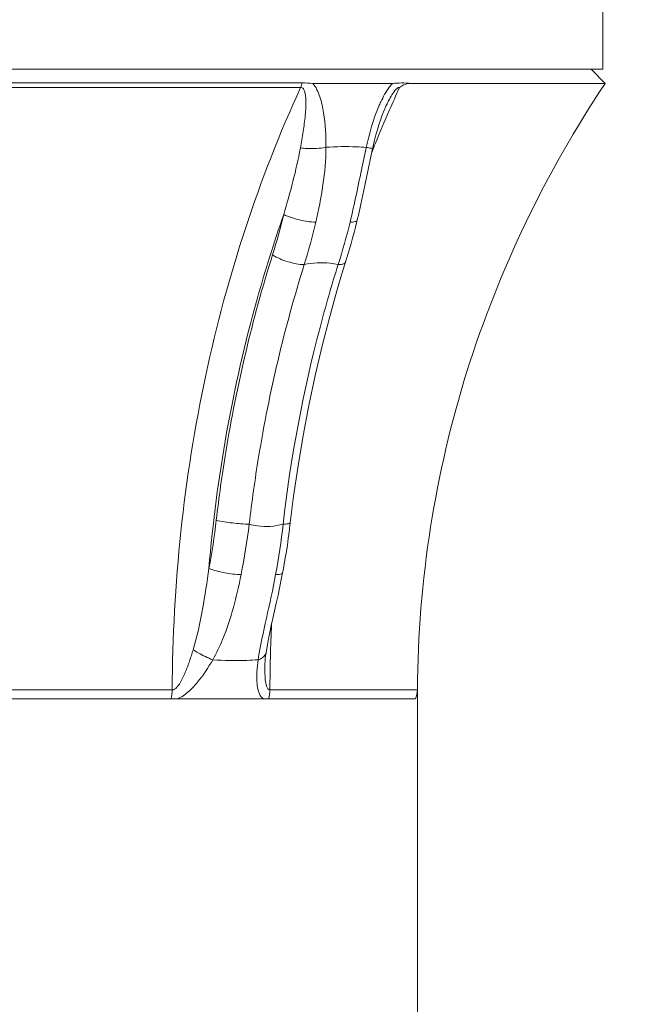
# Model space of a CAD drawing. Header units: millimetres. Extents: x 16720 to 74016, y 25810 to 81213.
# Tile 187 of 256: x 33166 to 33179, y 43435 to 43456. Entities that reach past the tile are written whole.
import ezdxf

# ---------------------------------------------------------------- set-up
doc = ezdxf.new("R2010")
doc.units = ezdxf.units.MM
for name, color, linetype, lineweight in [('1', 7, 'Continuous', 9), ('_WIDOKOWE', 252, 'Continuous', 9), ('_WYMIAR', 151, 'Continuous', 9)]:
    doc.layers.add(name, color=color, linetype=linetype, lineweight=lineweight)
doc.styles.add('ROMANS 50', font='romans.shx', dxfattribs={"width": 0.7, "height": 10})
doc.dimstyles.new('DOM w 50', dxfattribs={"dimscale": 3, "dimtxt": 10, "dimasz": 0.3, "dimexe": 1.25, "dimexo": 2, "dimgap": 1, "dimtad": 1, "dimdec": 0, "dimtxsty": 'ROMANS 50', "dimblk1": 'wymgreg', "dimblk2": 'wymgregII', "dimsah": 1, "dimcen": 2.5, "dimdle": 1, "dimse1": 1, "dimse2": 1, "dimclre": 254, "dimadec": 0, "dimazin": 0, "dimtfac": 1, "dimtdec": 0, "dimtix": 1, "dimtmove": 1, "dimatfit": 3, "dimfxl": 1.25, "dimarcsym": 0})

# ---------------------------------------------------------------- blocks, each defined once
blk = doc.blocks.new('wymgreg')
at = {"layer": '1'}
for p, q in [((0, 5.674), (0, -5.674)), ((0, 0), (4.95, 4.95)), ((0, 0), (-4.95, -4.95)), ((4.765, 0), (-3.887, 0))]:
    blk.add_line(p, q, dxfattribs=at)
blk = doc.blocks.new('wymgregII')
at = {"layer": '1', "rotation": 180}
blk.add_blockref('wymgreg', (0, 0), dxfattribs=at)
blk = doc.blocks.new('*D6474')
at = {"layer": '_WYMIAR', "color": 0, "lineweight": -2}
blk.add_line((32032.579, 42148.669), (32032.579, 43520.252), dxfattribs=at)
at = {"layer": 'Defpoints', "color": 0}
for p in [(32032.579, 43521.152), (33746.709, 43521.152), (32311.709, 42147.769)]:
    blk.add_point(p, dxfattribs=at)
at = {"layer": '_WYMIAR', "color": 0, "linetype": 'ByBlock', "lineweight": -2, "xscale": 0.8999999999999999, "yscale": 0.8999999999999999, "zscale": 0.8999999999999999}
for name, p, rotation in [('wymgregII', (32032.579, 43521.152), 90), ('wymgreg', (32032.579, 42147.769), 270)]:
    blk.add_blockref(name, p, dxfattribs=dict(at, rotation=rotation))
at = {"layer": '_WYMIAR', "color": 0, "insert": (32024.579, 42834.461), "char_height": 10, "attachment_point": 5, "rotation": 90, "style": 'ROMANS 50'}
blk.add_mtext('1373', dxfattribs=at)
blk = doc.blocks.new('*D6479')
at = {"layer": '_WYMIAR', "color": 0, "lineweight": -2}
blk.add_line((32050.06, 43265.218), (32050.06, 43520.252), dxfattribs=at)
at = {"layer": 'Defpoints', "color": 0}
for p in [(32050.06, 43521.152), (33746.709, 43521.152), (32290.133, 43264.318)]:
    blk.add_point(p, dxfattribs=at)
at = {"layer": '_WYMIAR', "color": 0, "linetype": 'ByBlock', "lineweight": -2, "xscale": 0.8999999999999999, "yscale": 0.8999999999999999, "zscale": 0.8999999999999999}
for name, p, rotation in [('wymgregII', (32050.06, 43521.152), 90), ('wymgreg', (32050.06, 43264.318), 270)]:
    blk.add_blockref(name, p, dxfattribs=dict(at, rotation=rotation))
at = {"layer": '_WYMIAR', "color": 0, "insert": (32042.06, 43392.735), "char_height": 10, "attachment_point": 5, "rotation": 90, "style": 'ROMANS 50'}
blk.add_mtext('257', dxfattribs=at)
blk = doc.blocks.new('*D6659')
at = {"layer": '_WYMIAR', "color": 0, "lineweight": -2}
blk.add_line((32013.42, 43265.218), (32013.42, 43520.252), dxfattribs=at)
at = {"layer": 'Defpoints', "color": 0}
for p in [(32013.42, 43521.152), (33746.709, 43521.152), (32290.133, 43264.318)]:
    blk.add_point(p, dxfattribs=at)
at = {"layer": '_WYMIAR', "color": 0, "linetype": 'ByBlock', "lineweight": -2, "xscale": 0.8999999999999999, "yscale": 0.8999999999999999, "zscale": 0.8999999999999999}
for name, p, rotation in [('wymgregII', (32013.42, 43521.152), 90), ('wymgreg', (32013.42, 43264.318), 270)]:
    blk.add_blockref(name, p, dxfattribs=dict(at, rotation=rotation))
at = {"layer": '_WYMIAR', "color": 0, "insert": (32005.42, 43392.735), "char_height": 10, "attachment_point": 5, "rotation": 90, "style": 'ROMANS 50'}
blk.add_mtext('257', dxfattribs=at)
blk = doc.blocks.new('*D6663')
at = {"layer": '_WYMIAR', "color": 0, "lineweight": -2}
blk.add_line((31996.031, 42271.65), (31996.031, 43520.252), dxfattribs=at)
at = {"layer": 'Defpoints', "color": 0}
for p in [(31996.031, 43521.152), (33746.709, 43521.152), (32293.553, 42270.75)]:
    blk.add_point(p, dxfattribs=at)
at = {"layer": '_WYMIAR', "color": 0, "linetype": 'ByBlock', "lineweight": -2, "xscale": 0.8999999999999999, "yscale": 0.8999999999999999, "zscale": 0.8999999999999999}
for name, p, rotation in [('wymgregII', (31996.031, 43521.152), 90), ('wymgreg', (31996.031, 42270.75), 270)]:
    blk.add_blockref(name, p, dxfattribs=dict(at, rotation=rotation))
at = {"layer": '_WYMIAR', "color": 0, "insert": (31988.031, 42895.951), "char_height": 10, "attachment_point": 5, "rotation": 90, "style": 'ROMANS 50'}
blk.add_mtext('1250', dxfattribs=at)

msp = doc.modelspace()

# ---------------------------------------------------------------- linework, layer by layer
at = {"layer": '_WIDOKOWE'}
for p, q in [((33178.28, 43456.413), (33178.28, 43454.513)), ((33143.38, 43454.513), (33178.28, 43454.513)), ((33178.33, 43454.213), (33178.03, 43454.513)), ((33171.875, 43454.222), (33149.307, 43454.222)), ((33172.102, 43454.213), (33173.806, 43454.213)), ((33174.189, 43454.213), (33178.33, 43454.213)), ((33171.844, 43454.126), (33149.34, 43454.126)), ((33173.638, 43453.674), (33173.638, 43453.673)), ((33171.108, 43442.096), (33171.108, 43442.095)), ((33171.082, 43441.811), (33171.082, 43441.811)), ((33152.175, 43441.303), (33169.11, 43441.303)), ((33171.191, 43441.303), (33174.331, 43441.303)), ((33174.331, 43441.303), (33174.331, 43421.242)), ((33147.368, 43441.113), (33174.291, 43441.113))]:
    msp.add_line(p, q, dxfattribs=at)
for points in [[(33173.376, 43452.825), (33173.388, 43452.879), (33173.418, 43453.001), (33173.448, 43453.117), (33173.479, 43453.227), (33173.51, 43453.33), (33173.543, 43453.428), (33173.576, 43453.521), (33173.61, 43453.609), (33173.638, 43453.673)], [(33173.288, 43452.413), (33173.324, 43452.586), (33173.359, 43452.751), (33173.376, 43452.825)], [(33173.05, 43451.305), (33173.081, 43451.437), (33173.128, 43451.642), (33173.171, 43451.843), (33173.211, 43452.039), (33173.288, 43452.413)], [(33172.803, 43450.412), (33172.817, 43450.454), (33172.852, 43450.571), (33172.887, 43450.687), (33172.92, 43450.804), (33172.952, 43450.921), (33172.984, 43451.038), (33173.014, 43451.155), (33173.042, 43451.272), (33173.05, 43451.305)], [(33171.625, 43444.857), (33171.696, 43445.425), (33171.79, 43446.071), (33171.898, 43446.715), (33172.019, 43447.356), (33172.155, 43447.992), (33172.303, 43448.625), (33172.465, 43449.253), (33172.64, 43449.876), (33172.803, 43450.412)], [(33171.462, 43443.796), (33171.472, 43443.849), (33171.496, 43443.981), (33171.519, 43444.115), (33171.541, 43444.25), (33171.562, 43444.386), (33171.582, 43444.524), (33171.601, 43444.663), (33171.618, 43444.803), (33171.625, 43444.857)], [(33171.108, 43442.096), (33171.116, 43442.144), (33171.136, 43442.264), (33171.161, 43442.392), (33171.189, 43442.529), (33171.22, 43442.673), (33171.254, 43442.825), (33171.289, 43442.985), (33171.326, 43443.151), (33171.364, 43443.324), (33171.403, 43443.503), (33171.441, 43443.689), (33171.462, 43443.796)], [(33171.082, 43441.811), (33171.083, 43441.86), (33171.087, 43441.913), (33171.092, 43441.97), (33171.099, 43442.031), (33171.108, 43442.095)]]:
    msp.add_lwpolyline(points, dxfattribs=at)
for centre, radius, start, end in [((33199.367, 43442.373), 28, 155.1831, 156.288), ((33176.183, 43452.598), 2.901, 155.0898, 157.1405), ((33199.568, 43442.286), 28.219, 156.2884, 157.8173), ((33199.698, 43442.232), 28.36, 157.8164, 158.0776), ((33199.752, 43442.21), 28.418, 158.0776, 158.2549), ((33159.099, 43454.384), 12.735, 342.5368, 346.5475), ((33158.221, 43454.536), 14.325, 343.0346, 346.7741), ((33160.728, 43454.216), 12.524, 342.0455, 346.3378), ((33156.341, 43446.498), 13.799, 349.1088, 353.4091), ((33155.067, 43446.799), 15.806, 348.9047, 352.8515), ((33158.197, 43446.236), 13.348, 349.2986, 353.9634), ((33205.186, 43441.12), 33.996, 177.3181, 179.6916), ((33173.831, 43441.307), 0.5, 337.1966, 359.5524)]:
    msp.add_arc(centre, radius, start, end, dxfattribs=at)
for points in [[(33171.844, 43454.126), (33171.857, 43454.157), (33171.867, 43454.189), (33171.875, 43454.222)], [(33172.102, 43454.213), (33172.026, 43454.213), (33171.951, 43454.222), (33171.875, 43454.222)], [(33173.511, 43453.724), (33173.392, 43453.444), (33173.31, 43453.148), (33173.242, 43452.851)], [(33171.485, 43451.421), (33171.622, 43451.888), (33171.752, 43452.358), (33171.84, 43452.837)], [(33172.167, 43451.258), (33172.289, 43451.78), (33172.383, 43452.316), (33172.385, 43452.852)], [(33170.939, 43441.945), (33170.927, 43441.861), (33170.918, 43441.776), (33170.914, 43441.691)], [(33169.11, 43441.303), (33169.109, 43441.239), (33169.102, 43441.175), (33169.086, 43441.113)], [(33171.191, 43441.303), (33171.191, 43441.239), (33171.181, 43441.174), (33171.161, 43441.113)]]:
    msp.add_open_spline(points, degree=3, dxfattribs=at)
for points, knots in [([(33172.385, 43452.852), (33172.385, 43453.096), (33172.368, 43453.461), (33172.269, 43453.919), (33172.174, 43454.132), (33172.102, 43454.213)], [0, 0, 0, 0, 0.519644, 0.768951, 1, 1, 1, 1]), ([(33173.806, 43454.213), (33173.779, 43454.187), (33173.678, 43454.067), (33173.603, 43453.928), (33173.553, 43453.819)], [0, 0, 0, 0, 0.237021, 1, 1, 1, 1]), ([(33173.806, 43454.213), (33173.868, 43454.213), (33173.996, 43454.23), (33174.123, 43454.213), (33174.189, 43454.213)], [0, 0, 0, 0, 0.487904, 1, 1, 1, 1]), ([(33174.189, 43454.213), (33174.171, 43454.213), (33174.086, 43454.205), (33174.005, 43454.167), (33173.953, 43454.126)], [0, 0, 0, 0, 0.213772, 1, 1, 1, 1]), ([(33178.33, 43454.213), (33177.071, 43452.326), (33175.565, 43449.209), (33174.524, 43444.758), (33174.34, 43442.463), (33174.331, 43441.303)], [0, 0, 0, 0, 0.497433, 0.745715, 1, 1, 1, 1]), ([(33171.844, 43454.126), (33170.948, 43452.173), (33169.576, 43447.955), (33169.122, 43443.549), (33169.11, 43441.303)], [0, 0, 0, 0, 0.488886, 1, 1, 1, 1]), ([(33171.84, 43452.837), (33171.861, 43452.953), (33171.901, 43453.184), (33171.946, 43453.528), (33171.962, 43453.785), (33171.95, 43453.951), (33171.935, 43454.027), (33171.913, 43454.097), (33171.866, 43454.127), (33171.844, 43454.126)], [0, 0, 0, 0, 0.2641, 0.524265, 0.776628, 0.83724, 0.895695, 0.950231, 1, 1, 1, 1]), ([(33173.953, 43454.126), (33173.912, 43454.128), (33173.84, 43454.049), (33173.743, 43453.9), (33173.678, 43453.764), (33173.638, 43453.674)], [0, 0, 0, 0, 0.215783, 0.474838, 1, 1, 1, 1]), ([(33171.84, 43452.837), (33171.886, 43452.832), (33172.068, 43452.82), (33172.252, 43452.827), (33172.385, 43452.852)], [0, 0, 0, 0, 0.254461, 1, 1, 1, 1]), ([(33173.242, 43452.851), (33173.173, 43452.856), (33172.888, 43452.871), (33172.601, 43452.867), (33172.385, 43452.852)], [0, 0, 0, 0, 0.242345, 1, 1, 1, 1]), ([(33173.242, 43452.851), (33173.212, 43452.717), (33173.1, 43452.186), (33172.994, 43451.653), (33172.898, 43451.258)], [0, 0, 0, 0, 0.252606, 1, 1, 1, 1]), ([(33173.376, 43452.825), (33173.375, 43452.822), (33173.357, 43452.831), (33173.337, 43452.829), (33173.293, 43452.841), (33173.261, 43452.847), (33173.242, 43452.851)], [0, 0, 0, 0, 0.065784, 0.259816, 0.576017, 1, 1, 1, 1]), ([(33171.485, 43451.421), (33171.276, 43450.827), (33170.506, 43448.375), (33170.054, 43445.824), (33169.891, 43443.891)], [0, 0, 0, 0, 0.24494, 1, 1, 1, 1]), ([(33171.485, 43451.421), (33171.59, 43451.369), (33171.816, 43451.3), (33172.049, 43451.259), (33172.167, 43451.258)], [0, 0, 0, 0, 0.500337, 1, 1, 1, 1]), ([(33173.05, 43451.305), (33173.046, 43451.286), (33172.985, 43451.259), (33172.934, 43451.258), (33172.898, 43451.258)], [0, 0, 0, 0, 0.341367, 1, 1, 1, 1]), ([(33170.049, 43444.915), (33170.105, 43445.4), (33170.371, 43447.307), (33170.816, 43449.191), (33171.247, 43450.562)], [0, 0, 0, 0, 0.253576, 1, 1, 1, 1]), ([(33171.247, 43450.562), (33171.348, 43450.496), (33171.571, 43450.408), (33171.806, 43450.356), (33171.923, 43450.356)], [0, 0, 0, 0, 0.505362, 1, 1, 1, 1]), ([(33172.643, 43450.356), (33172.587, 43450.369), (33172.349, 43450.412), (33172.103, 43450.394), (33171.923, 43450.356)], [0, 0, 0, 0, 0.237991, 1, 1, 1, 1]), ([(33172.803, 43450.412), (33172.801, 43450.403), (33172.781, 43450.378), (33172.722, 43450.359), (33172.672, 43450.356), (33172.643, 43450.356)], [0, 0, 0, 0, 0.164156, 0.504496, 1, 1, 1, 1]), ([(33170.751, 43444.832), (33170.806, 43445.309), (33171.067, 43447.175), (33171.502, 43449.017), (33171.923, 43450.356)], [0, 0, 0, 0, 0.254841, 1, 1, 1, 1]), ([(33172.643, 43450.356), (33172.504, 43449.913), (33171.982, 43448.103), (33171.634, 43446.243), (33171.47, 43444.832)], [0, 0, 0, 0, 0.246035, 1, 1, 1, 1]), ([(33170.049, 43444.915), (33170.163, 43444.887), (33170.397, 43444.853), (33170.632, 43444.832), (33170.751, 43444.832)], [0, 0, 0, 0, 0.497771, 1, 1, 1, 1]), ([(33170.751, 43444.832), (33170.808, 43444.815), (33171.044, 43444.762), (33171.295, 43444.783), (33171.47, 43444.832)], [0, 0, 0, 0, 0.24639, 1, 1, 1, 1]), ([(33171.625, 43444.857), (33171.623, 43444.842), (33171.549, 43444.836), (33171.508, 43444.832), (33171.47, 43444.832)], [0, 0, 0, 0, 0.286559, 1, 1, 1, 1]), ([(33169.555, 43442.157), (33169.64, 43442.44), (33169.763, 43443.017), (33169.851, 43443.6), (33169.891, 43443.891)], [0, 0, 0, 0, 0.500488, 1, 1, 1, 1]), ([(33169.891, 43443.891), (33169.999, 43443.848), (33170.228, 43443.792), (33170.461, 43443.758), (33170.578, 43443.757)], [0, 0, 0, 0, 0.498188, 1, 1, 1, 1]), ([(33169.973, 43441.945), (33170.052, 43442.085), (33170.327, 43442.663), (33170.486, 43443.288), (33170.578, 43443.757)], [0, 0, 0, 0, 0.251409, 1, 1, 1, 1]), ([(33171.312, 43443.757), (33171.254, 43443.446), (33171.122, 43442.844), (33170.984, 43442.242), (33170.939, 43441.945)], [0, 0, 0, 0, 0.51296, 1, 1, 1, 1]), ([(33171.462, 43443.796), (33171.458, 43443.78), (33171.395, 43443.758), (33171.348, 43443.758), (33171.312, 43443.757)], [0, 0, 0, 0, 0.321283, 1, 1, 1, 1]), ([(33169.11, 43441.303), (33169.146, 43441.303), (33169.215, 43441.358), (33169.303, 43441.489), (33169.393, 43441.681), (33169.48, 43441.916), (33169.531, 43442.077), (33169.555, 43442.157)], [0, 0, 0, 0, 0.11067, 0.235377, 0.49002, 0.74532, 1, 1, 1, 1]), ([(33169.555, 43442.157), (33169.592, 43442.135), (33169.727, 43442.057), (33169.867, 43441.985), (33169.973, 43441.945)], [0, 0, 0, 0, 0.272237, 1, 1, 1, 1]), ([(33171.108, 43442.095), (33171.106, 43442.079), (33171.077, 43442.004), (33170.998, 43441.964), (33170.939, 43441.945)], [0, 0, 0, 0, 0.208924, 1, 1, 1, 1]), ([(33169.221, 43441.113), (33169.306, 43441.147), (33169.461, 43441.258), (33169.719, 43441.535), (33169.878, 43441.778), (33169.973, 43441.945)], [0, 0, 0, 0, 0.240171, 0.492897, 1, 1, 1, 1]), ([(33170.939, 43441.945), (33170.86, 43441.939), (33170.538, 43441.921), (33170.216, 43441.928), (33169.973, 43441.945)], [0, 0, 0, 0, 0.2461, 1, 1, 1, 1]), ([(33171.082, 43441.811), (33171.08, 43441.712), (33171.085, 43441.563), (33171.106, 43441.397), (33171.156, 43441.303), (33171.191, 43441.303)], [0, 0, 0, 0, 0.54859, 0.802887, 1, 1, 1, 1]), ([(33170.914, 43441.691), (33170.908, 43441.58), (33170.907, 43441.383), (33170.977, 43441.165), (33171.052, 43441.113)], [0, 0, 0, 0, 0.551958, 1, 1, 1, 1])]:
    msp.add_open_spline(points, degree=3, knots=knots, dxfattribs=at)

# ---------------------------------------------------------------- dimensions: what is measured, and where the dimension line sits
at = {"layer": '_WYMIAR'}
for base, p1, picture, middle in [((31996.031, 43521.152), (32293.553, 42270.75), '*D6663', (31988.031, 42895.951)), ((32013.42, 43521.152), (32290.133, 43264.318), '*D6659', (32005.42, 43392.735)), ((32032.579, 43521.152), (32311.709, 42147.769), '*D6474', (32024.579, 42834.461)), ((32050.06, 43521.152), (32290.133, 43264.318), '*D6479', (32042.06, 43392.735))]:
    dim = msp.add_linear_dim(base=base, p1=p1, p2=(33746.709, 43521.152), angle=90, dimstyle='DOM w 50', override={"dimtxsty": 'ROMANS 50'}, dxfattribs=at)
    dim.commit()
    dim.dimension.update_dxf_attribs({"geometry": picture, "text_midpoint": middle})

doc.saveas('drawing.dxf')
